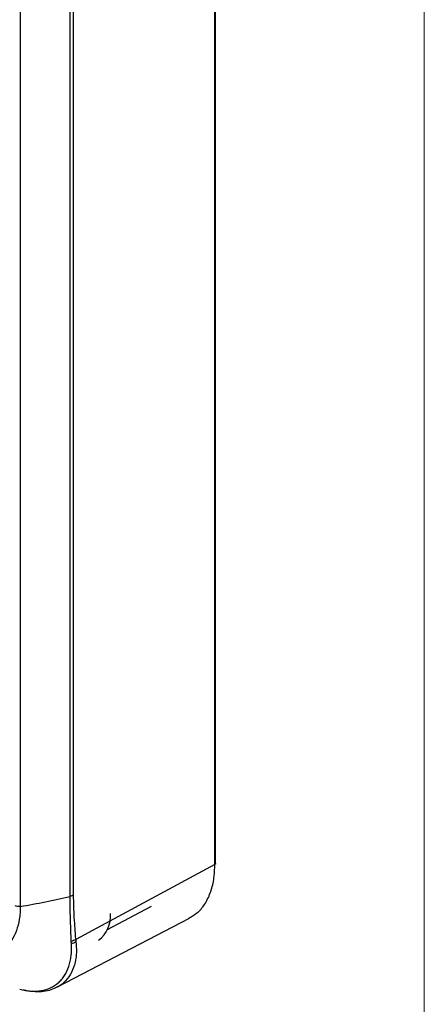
# Model space of a CAD drawing. Header units: millimetres. Extents: x 0 to 420, y 0 to 297.
# Tile 24 of 25: x 375 to 413, y 109 to 201. Entities that reach past the tile are written whole.
import ezdxf

# ---------------------------------------------------------------- set-up
doc = ezdxf.new("R2010")
doc.units = ezdxf.units.MM

msp = doc.modelspace()

# ---------------------------------------------------------------- linework, layer by layer
at = {"color": 7, "linetype": 'Continuous', "lineweight": 18}
msp.add_line((413, 290), (413, 7), dxfattribs=at)
at = {"color": 7, "linetype": 'Continuous', "lineweight": 25}
for p, q in [((393.393, 121.901), (393.393, 234.382)), ((393.457, 121.977), (393.457, 234.467)), ((379.838, 118.912), (379.838, 227.137)), ((380.144, 227.25), (380.144, 119.024)), ((375.184, 226.197), (375.184, 117.972)), ((393.393, 121.901), (380.368, 114.889)), ((378.652, 110.437), (391.015, 116.886))]:
    msp.add_line(p, q, dxfattribs=at)
at = {"color": 8, "linetype": 'Continuous', "lineweight": 25}
msp.add_line((383.288, 115.793), (387.476, 118.006), dxfattribs=at)
at = {"color": 7, "linetype": 'Continuous', "lineweight": 25}
for centre, radius, start, end in [((380.872, 117.047), 2.76, 306.20925, 5.57573), ((379.663, 115.749), 1.28, 283.73267, 304.83098)]:
    msp.add_arc(centre, radius, start, end, dxfattribs=at)
for points, knots in [([(391.003, 116.908), (391.251, 117.047), (391.802, 117.354), (392.462, 118.148), (392.864, 118.932), (393.165, 119.823), (393.353, 120.687), (393.381, 121.537), (393.393, 121.901)], [0, 0, 0, 0, 0.168861, 0.373641, 0.584335, 0.636146, 0.844081, 1, 1, 1, 1]), ([(393.457, 121.986), (393.457, 121.985), (393.458, 121.977), (393.453, 121.96), (393.441, 121.938), (393.421, 121.918), (393.403, 121.907), (393.393, 121.901)], [0, 0, 0, 0, 0.02124, 0.265922, 0.510614, 0.755308, 1, 1, 1, 1]), ([(380.144, 119.024), (380.144, 118.313), (380.17, 117.617), (380.23, 116.585), (380.253, 116.243), (380.289, 115.731), (380.301, 115.561), (380.32, 115.305), (380.326, 115.22), (380.344, 115.052), (380.355, 114.97), (380.368, 114.889)], [0, 0, 0, 0, 0.5, 0.5, 0.75, 0.75, 0.875, 0.875, 0.9375, 0.9375, 1, 1, 1, 1]), ([(375.184, 117.972), (375.184, 117.868), (375.182, 117.764), (375.174, 117.56), (375.169, 117.459), (375.146, 117.161), (375.123, 116.967), (375.031, 116.403), (374.94, 116.048), (374.696, 115.382), (374.545, 115.076), (374.188, 114.526), (373.984, 114.285), (373.533, 113.873), (373.286, 113.703), (372.882, 113.499), (372.741, 113.441), (372.453, 113.343), (372.306, 113.304), (371.853, 113.216), (371.536, 113.194), (371.041, 113.22), (370.871, 113.239), (370.615, 113.28), (370.529, 113.297), (370.355, 113.334), (370.267, 113.356), (370.181, 113.379)], [0, 0, 0, 0, 0.03125, 0.03125, 0.0625, 0.0625, 0.125, 0.125, 0.25, 0.25, 0.375, 0.375, 0.5, 0.5, 0.625, 0.625, 0.6875, 0.6875, 0.75, 0.75, 0.875, 0.875, 0.9375, 0.9375, 0.96875, 0.96875, 1, 1, 1, 1]), ([(375.184, 117.972), (375.098, 117.957), (375.006, 117.956), (374.833, 117.981), (374.752, 118.008), (374.689, 118.044)], [0, 0, 0, 0, 0.5, 0.5, 1, 1, 1, 1]), ([(375.126, 110.239), (375.217, 110.215), (375.308, 110.192), (375.487, 110.153), (375.576, 110.136), (375.839, 110.09), (376.011, 110.07), (376.516, 110.034), (376.84, 110.046), (377.302, 110.122), (377.452, 110.157), (377.74, 110.244), (377.878, 110.296), (378.276, 110.48), (378.519, 110.636), (378.848, 110.925), (378.952, 111.03), (379.144, 111.256), (379.233, 111.376), (379.479, 111.758), (379.615, 112.042), (379.773, 112.511), (379.818, 112.675), (379.891, 113.013), (379.92, 113.188), (379.982, 113.727), (379.993, 114.107), (379.967, 114.506)], [0, 0, 0, 0, 0.03125, 0.03125, 0.0625, 0.0625, 0.125, 0.125, 0.25, 0.25, 0.3125, 0.3125, 0.375, 0.375, 0.5, 0.5, 0.5625, 0.5625, 0.625, 0.625, 0.75, 0.75, 0.8125, 0.8125, 0.875, 0.875, 1, 1, 1, 1]), ([(380.368, 114.889), (380.368, 114.889), (380.368, 114.889), (380.368, 114.889), (380.378, 114.826), (380.386, 114.762), (380.394, 114.699)], [-0.00000006, -0.00000006, -0.00000006, -0.00000006, 0, 0, 0, 0.0002565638, 0.0002565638, 0.0002565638, 0.0002565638]), ([(375.444, 110.186), (375.519, 110.168), (375.89, 110.078), (376.535, 110.011), (377.346, 110.017), (378.072, 110.165), (378.465, 110.356), (378.646, 110.444)], [0, 0, 0, 0, 0.067583, 0.338142, 0.579437, 0.805718, 1, 1, 1, 1])]:
    msp.add_open_spline(points, degree=3, knots=knots, dxfattribs=at)
for points in [[(375.184, 117.972), (376.762, 118.241), (378.315, 118.554), (379.838, 118.912)], [(380.144, 119.024), (380.055, 118.977), (379.951, 118.938), (379.838, 118.912)], [(379.932, 115.103), (379.891, 116.358), (379.838, 117.614), (379.838, 118.912)], [(379.952, 114.693), (379.939, 114.826), (379.932, 114.962), (379.932, 115.103)], [(380.368, 114.889), (380.251, 114.804), (380.107, 114.736), (379.952, 114.693)], [(379.967, 114.506), (379.963, 114.568), (379.958, 114.63), (379.952, 114.693)]]:
    msp.add_open_spline(points, degree=3, dxfattribs=at)
at = {"color": 8, "linetype": 'Continuous', "lineweight": 25}
msp.add_open_spline([(380.394, 114.699), (380.418, 114.359), (380.468, 113.675), (380.334, 112.69), (380.013, 111.761), (379.456, 111.004), (378.983, 110.565), (378.67, 110.454), (378.647, 110.446)], degree=3, knots=[0, 0, 0, 0, 0.173539, 0.350461, 0.560276, 0.776166, 0.983628, 1, 1, 1, 1], dxfattribs=at)

doc.saveas('drawing.dxf')
